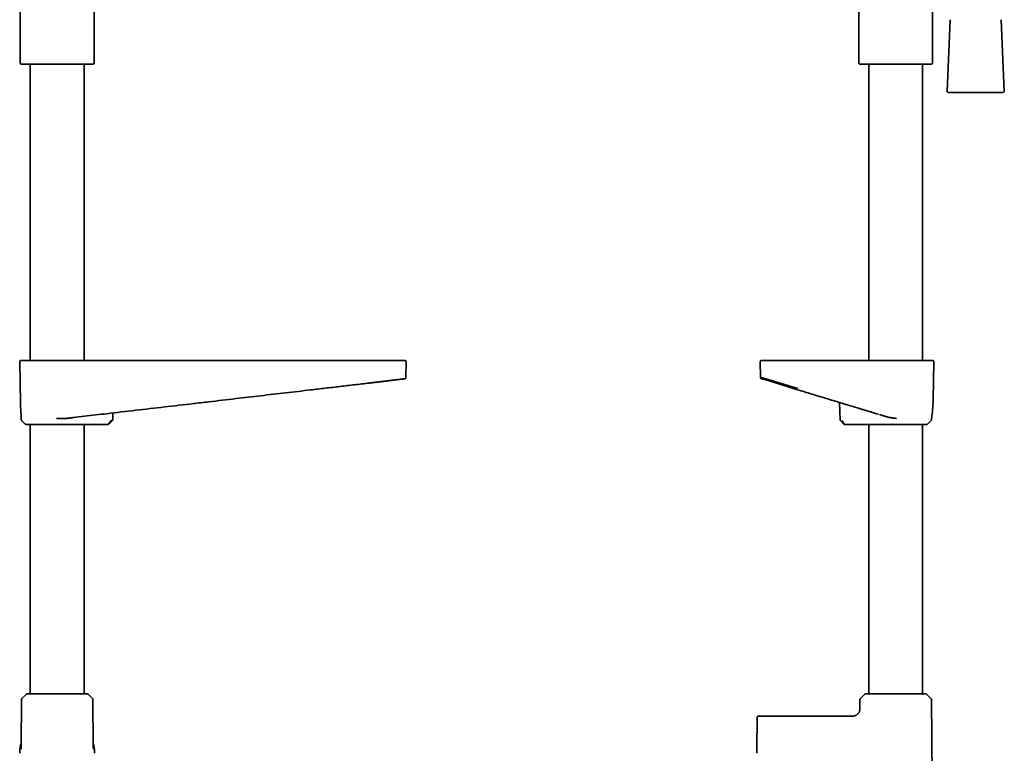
# Model space of a CAD drawing. Header units: millimetres. Extents: x 8 to 882, y 12 to 1914.
# Tile 21 of 27: x 457 to 857, y 1173 to 1471. Entities that reach past the tile are written whole.
import ezdxf

# ---------------------------------------------------------------- set-up
doc = ezdxf.new("R2010")
doc.units = ezdxf.units.MM

msp = doc.modelspace()

# ---------------------------------------------------------------- linework, layer by layer
at = {"color": 7, "linetype": 'Continuous', "lineweight": 35}
for p, q in [((798.07, 1548.1), (798.07, 1453.47)), ((457.5, 1513.4), (457.5, 1453.47)), ((487.5, 1453.47), (487.5, 1513.4)), ((828.07, 1453.47), (828.07, 1509.45)), ((835.2, 1470.83), (833.94, 1441.83)), ((857.19, 1441.83), (855.94, 1470.83)), ((457.8, 1452.76), (472.5, 1452.76)), ((461.55, 1452.76), (461.55, 1332.45)), ((472.5, 1452.76), (487.21, 1452.76)), ((483.45, 1332.45), (483.45, 1452.76)), ((798.36, 1452.76), (827.77, 1452.76)), ((802.12, 1452.76), (802.12, 1332.45)), ((824.02, 1332.45), (824.02, 1452.76)), ((834.44, 1441.31), (856.7, 1441.31)), ((457.31, 1331.95), (457.61, 1314.95)), ((614.08, 1325.47), (614.19, 1331.95)), ((758.07, 1331.95), (758.19, 1325.44)), ((828.29, 1316.33), (828.56, 1331.95)), ((613.42, 1324.95), (613.57, 1324.95)), ((758.71, 1324.95), (759.02, 1324.95)), ((759.08, 1324.95), (759.11, 1324.95)), ((599.29, 1323.24), (599.32, 1323.24)), ((534.09, 1315.64), (534.09, 1315.64)), ((790.31, 1315.34), (790.48, 1308.36)), ((797.94, 1313.03), (797.94, 1313.03)), ((457.91, 1308.91), (457.92, 1308.36)), ((457.92, 1308.88), (457.92, 1308.9)), ((458.07, 1308.01), (459.51, 1306.6)), ((494.42, 1308.01), (493.38, 1306.6)), ((493.49, 1306.6), (494.95, 1308.02)), ((495.09, 1308.36), (495.16, 1311.09)), ((790.62, 1308.02), (792.08, 1306.6)), ((790.64, 1308.02), (790.64, 1308.02)), ((792.19, 1306.6), (791.15, 1308.01)), ((826.06, 1306.6), (827.5, 1308.01)), ((827.66, 1308.91), (827.65, 1308.92)), ((827.65, 1308.36), (827.66, 1308.91)), ((461.55, 1306.45), (461.55, 1196.95)), ((483.45, 1196.95), (483.45, 1306.45)), ((485.94, 1306.45), (493.12, 1306.45)), ((792.45, 1306.45), (792.46, 1306.45)), ((792.46, 1306.45), (799.63, 1306.45)), ((802.12, 1306.45), (802.12, 1196.95)), ((824.02, 1196.95), (824.02, 1306.45)), ((459.85, 1196.78), (458.18, 1195.13)), ((484.74, 1196.95), (460.27, 1196.95)), ((486.83, 1195.13), (485.16, 1196.78)), ((800.41, 1196.78), (798.74, 1195.13)), ((825.3, 1196.95), (800.83, 1196.95)), ((827.39, 1195.13), (825.72, 1196.78)), ((458, 1194.71), (457.84, 1175.58)), ((487.17, 1175.58), (487, 1194.71)), ((798.57, 1194.71), (798.54, 1191.63)), ((827.96, 1149.95), (827.57, 1194.71)), ((794.86, 1187.95), (757.3, 1187.95))]:
    msp.add_line(p, q, dxfattribs=at)
at = {"color": 7, "linetype": 'Continuous', "lineweight": 35, "flags": 128}
msp.add_lwpolyline([(493.38, 1306.6), (493.38, 1306.6), (493.38, 1306.6), (493.38, 1306.6), (493.38, 1306.6), (493.38, 1306.6), (493.38, 1306.6), (493.38, 1306.6), (493.38, 1306.6), (493.38, 1306.6), (493.38, 1306.6), (493.38, 1306.6), (493.39, 1306.6), (493.4, 1306.6), (493.41, 1306.6), (493.43, 1306.6), (493.46, 1306.6), (493.48, 1306.6), (493.49, 1306.6), (493.49, 1306.6)], dxfattribs=at)
at = {"color": 7, "linetype": 'Continuous', "lineweight": 35}
for centre, radius, start, end in [((458.5, 1453.47), 1, 180, 225), ((486.5, 1453.47), 1, 315, 0), ((799.07, 1453.47), 1, 180, 225), ((827.07, 1453.47), 1, 315, 0), ((834.44, 1441.81), 0.5, 177.5187, 270), ((856.7, 1441.81), 0.5, 270, 2.4813), ((457.81, 1331.95), 0.5, 90, 181), ((613.69, 1331.95), 0.5, 359, 90), ((758.57, 1331.95), 0.5, 90, 181), ((828.06, 1331.95), 0.5, 359, 90), ((458.42, 1308.37), 0.5, 181, 225.5), ((827.15, 1308.37), 0.5, 314.5, 359), ((459.86, 1306.95), 0.5, 225.5, 270), ((825.71, 1306.95), 0.5, 270, 314.5), ((460.27, 1196.35), 0.6, 90, 134.75), ((484.74, 1196.35), 0.6, 45.25, 90), ((800.83, 1196.35), 0.6, 90, 134.75), ((825.3, 1196.35), 0.6, 45.25, 90), ((458.6, 1194.7), 0.6, 134.75, 179.5), ((486.4, 1194.7), 0.6, 0.5, 45.25), ((799.17, 1194.7), 0.6, 134.75, 179.5), ((826.97, 1194.7), 0.6, 0.5, 45.25)]:
    msp.add_arc(centre, radius, start, end, dxfattribs=at)
msp.add_ellipse((493.12, 1306.95), major_axis=(0, 0.5), ratio=0.694764, start_param=3.141593, end_param=3.270839, dxfattribs=at)
for points, knots in [([(457.82, 1332.45), (457.82, 1332.45), (457.82, 1332.45), (457.85, 1332.45), (457.91, 1332.45), (457.98, 1332.45), (458.02, 1332.45)], [0, 0, 0, 0, 0.142848, 0.428548, 0.714262, 1, 1, 1, 1]), ([(458.02, 1332.45), (458.02, 1332.45), (458.03, 1332.45), (458.07, 1332.45), (458.12, 1332.45), (458.18, 1332.45), (458.27, 1332.45), (458.36, 1332.45), (458.46, 1332.45), (458.57, 1332.45), (458.68, 1332.45), (458.81, 1332.45), (458.95, 1332.45), (459.12, 1332.45), (459.35, 1332.45), (459.63, 1332.45), (459.94, 1332.45), (460.27, 1332.45), (460.63, 1332.45), (461.01, 1332.45), (461.41, 1332.45), (461.83, 1332.45), (462.28, 1332.45), (462.75, 1332.45), (463.24, 1332.45), (463.75, 1332.45), (464.28, 1332.45), (464.76, 1332.45), (465.18, 1332.45), (465.55, 1332.45), (465.92, 1332.45), (466.29, 1332.45), (466.68, 1332.45), (467.09, 1332.45), (467.54, 1332.45), (468.03, 1332.45), (468.52, 1332.45), (469.01, 1332.45), (469.51, 1332.45), (470.02, 1332.45), (470.56, 1332.45), (471.13, 1332.45), (471.7, 1332.45), (472.08, 1332.45), (472.27, 1332.45)], [0, 0, 0, 0, 0.021844, 0.043648, 0.065437, 0.087236, 0.109069, 0.131733, 0.149857, 0.167961, 0.186059, 0.204164, 0.222291, 0.240454, 0.269264, 0.298009, 0.326746, 0.35553, 0.384686, 0.413513, 0.442303, 0.471113, 0.5, 0.529394, 0.55872, 0.588036, 0.617403, 0.646517, 0.665361, 0.684182, 0.702995, 0.721817, 0.740663, 0.75955, 0.782645, 0.805694, 0.828728, 0.851773, 0.874861, 0.89717, 0.922878, 0.948559, 0.974253, 1, 1, 1, 1]), ([(472.27, 1332.45), (476.22, 1332.45), (484.12, 1332.45), (495.97, 1332.45), (507.82, 1332.45), (519.67, 1332.45), (531.52, 1332.45), (543.15, 1332.45), (554.54, 1332.45), (565.72, 1332.45), (576.89, 1332.45), (588.06, 1332.45), (595.51, 1332.45), (599.23, 1332.45)], [0, 0, 0, 0, 0.093339, 0.186675, 0.280007, 0.373338, 0.466668, 0.559998, 0.647994, 0.735992, 0.823992, 0.911994, 1, 1, 1, 1]), ([(599.23, 1332.45), (599.4, 1332.45), (599.72, 1332.45), (600.2, 1332.45), (600.69, 1332.45), (601.17, 1332.45), (601.65, 1332.45), (602.11, 1332.45), (602.53, 1332.45), (602.92, 1332.45), (603.31, 1332.45), (603.69, 1332.45), (604.07, 1332.45), (604.52, 1332.45), (605.04, 1332.45), (605.61, 1332.45), (606.17, 1332.45), (606.73, 1332.45), (607.26, 1332.45), (607.78, 1332.45), (608.28, 1332.45), (608.77, 1332.45), (609.24, 1332.45), (609.69, 1332.45), (610.12, 1332.45), (610.52, 1332.45), (610.91, 1332.45), (611.22, 1332.45), (611.48, 1332.45), (611.69, 1332.45), (611.89, 1332.45), (612.07, 1332.45), (612.25, 1332.45), (612.43, 1332.45), (612.6, 1332.45), (612.77, 1332.45), (612.92, 1332.45), (613.06, 1332.45), (613.17, 1332.45), (613.27, 1332.45), (613.36, 1332.45), (613.43, 1332.45), (613.47, 1332.45), (613.49, 1332.45), (613.49, 1332.45)], [0, 0, 0, 0, 0.021844, 0.043648, 0.065437, 0.087236, 0.109069, 0.131733, 0.149857, 0.167961, 0.186059, 0.204164, 0.222291, 0.240454, 0.269264, 0.298009, 0.326746, 0.35553, 0.384686, 0.413513, 0.442303, 0.471113, 0.5, 0.529394, 0.55872, 0.588036, 0.617403, 0.646517, 0.665361, 0.684182, 0.702995, 0.721817, 0.740663, 0.75955, 0.782645, 0.805694, 0.828728, 0.851773, 0.874861, 0.89717, 0.922878, 0.948559, 0.974253, 1, 1, 1, 1]), ([(613.49, 1332.45), (613.53, 1332.45), (613.6, 1332.45), (613.66, 1332.45), (613.69, 1332.45), (613.69, 1332.45), (613.69, 1332.45)], [0, 0, 0, 0, 0.285738, 0.571452, 0.857152, 1, 1, 1, 1]), ([(758.58, 1332.45), (758.58, 1332.45), (758.58, 1332.45), (758.61, 1332.45), (758.68, 1332.45), (758.78, 1332.45), (758.91, 1332.45), (759.02, 1332.45), (759.08, 1332.45)], [0, 0, 0, 0, 0.119868, 0.295887, 0.471908, 0.647933, 0.823963, 1, 1, 1, 1]), ([(759.08, 1332.45), (759.08, 1332.45), (759.09, 1332.45), (759.12, 1332.45), (759.17, 1332.45), (759.24, 1332.45), (759.32, 1332.45), (759.41, 1332.45), (759.51, 1332.45), (759.61, 1332.45), (759.73, 1332.45), (759.85, 1332.45), (759.99, 1332.45), (760.16, 1332.45), (760.39, 1332.45), (760.66, 1332.45), (760.97, 1332.45), (761.3, 1332.45), (761.65, 1332.45), (762.03, 1332.45), (762.43, 1332.45), (762.85, 1332.45), (763.3, 1332.45), (763.77, 1332.45), (764.26, 1332.45), (764.77, 1332.45), (765.29, 1332.45), (765.77, 1332.45), (766.19, 1332.45), (766.56, 1332.45), (766.93, 1332.45), (767.3, 1332.45), (767.68, 1332.45), (768.1, 1332.45), (768.55, 1332.45), (769.03, 1332.45), (769.52, 1332.45), (770.02, 1332.45), (770.51, 1332.45), (771.03, 1332.45), (771.57, 1332.45), (772.13, 1332.45), (772.7, 1332.45), (773.09, 1332.45), (773.28, 1332.45)], [0, 0, 0, 0, 0.021844, 0.043648, 0.065437, 0.087236, 0.109069, 0.131733, 0.149857, 0.167961, 0.186059, 0.204164, 0.222291, 0.240454, 0.269264, 0.298009, 0.326746, 0.35553, 0.384686, 0.413513, 0.442303, 0.471113, 0.5, 0.529394, 0.55872, 0.588036, 0.617403, 0.646517, 0.665361, 0.684182, 0.702995, 0.721817, 0.740663, 0.75955, 0.782645, 0.805694, 0.828728, 0.851773, 0.874861, 0.89717, 0.922878, 0.948559, 0.974253, 1, 1, 1, 1]), ([(773.28, 1332.45), (775.19, 1332.45), (779, 1332.45), (784.73, 1332.45), (790.45, 1332.45), (796.18, 1332.45), (801.91, 1332.45), (807.63, 1332.45), (811.45, 1332.45), (813.36, 1332.45)], [0, 0, 0, 0, 0.142869, 0.285726, 0.428576, 0.571424, 0.714274, 0.857131, 1, 1, 1, 1]), ([(813.36, 1332.45), (813.52, 1332.45), (813.84, 1332.45), (814.33, 1332.45), (814.81, 1332.45), (815.29, 1332.45), (815.77, 1332.45), (816.23, 1332.45), (816.65, 1332.45), (817.04, 1332.45), (817.43, 1332.45), (817.81, 1332.45), (818.19, 1332.45), (818.64, 1332.45), (819.15, 1332.45), (819.73, 1332.45), (820.29, 1332.45), (820.84, 1332.45), (821.38, 1332.45), (821.89, 1332.45), (822.39, 1332.45), (822.88, 1332.45), (823.34, 1332.45), (823.79, 1332.45), (824.22, 1332.45), (824.62, 1332.45), (825.01, 1332.45), (825.32, 1332.45), (825.58, 1332.45), (825.78, 1332.45), (825.98, 1332.45), (826.16, 1332.45), (826.34, 1332.45), (826.51, 1332.45), (826.69, 1332.45), (826.85, 1332.45), (827, 1332.45), (827.13, 1332.45), (827.25, 1332.45), (827.35, 1332.45), (827.43, 1332.45), (827.5, 1332.45), (827.54, 1332.45), (827.55, 1332.45), (827.56, 1332.45)], [0, 0, 0, 0, 0.021844, 0.043648, 0.065437, 0.087236, 0.109069, 0.131733, 0.149857, 0.167961, 0.186059, 0.204164, 0.222291, 0.240454, 0.269264, 0.298009, 0.326746, 0.35553, 0.384686, 0.413513, 0.442303, 0.471113, 0.5, 0.529394, 0.55872, 0.588036, 0.617403, 0.646517, 0.665361, 0.684182, 0.702995, 0.721817, 0.740663, 0.75955, 0.782645, 0.805694, 0.828728, 0.851773, 0.874861, 0.89717, 0.922878, 0.948559, 0.974253, 1, 1, 1, 1]), ([(827.56, 1332.45), (827.62, 1332.45), (827.73, 1332.45), (827.87, 1332.45), (827.97, 1332.45), (828.03, 1332.45), (828.06, 1332.45), (828.06, 1332.45), (828.06, 1332.45)], [0, 0, 0, 0, 0.186678, 0.373349, 0.560015, 0.746677, 0.933336, 1, 1, 1, 1]), ([(599.29, 1323.24), (599.41, 1323.26), (599.66, 1323.29), (600.04, 1323.33), (600.46, 1323.38), (600.89, 1323.43), (601.35, 1323.49), (601.83, 1323.55), (602.25, 1323.6), (602.58, 1323.64), (602.83, 1323.67), (603.07, 1323.7), (603.24, 1323.72), (603.33, 1323.73), (603.35, 1323.73)], [0, 0, 0, 0, 0.087017, 0.18047, 0.28034, 0.38661, 0.499254, 0.618248, 0.743558, 0.805941, 0.869047, 0.929769, 0.988112, 1, 1, 1, 1]), ([(603.35, 1323.73), (603.43, 1323.74), (603.69, 1323.78), (604.15, 1323.83), (604.71, 1323.9), (605.27, 1323.97), (605.83, 1324.04), (606.37, 1324.1), (606.91, 1324.17), (607.42, 1324.23), (607.92, 1324.29), (608.4, 1324.35), (608.86, 1324.4), (609.31, 1324.46), (609.74, 1324.51), (610.15, 1324.56), (610.54, 1324.61), (610.91, 1324.65), (611.25, 1324.69), (611.57, 1324.73), (611.87, 1324.77), (612.14, 1324.8), (612.37, 1324.83), (612.58, 1324.85), (612.75, 1324.87), (612.91, 1324.89), (613.04, 1324.91), (613.15, 1324.92), (613.24, 1324.93), (613.32, 1324.94), (613.38, 1324.95), (613.42, 1324.96), (613.46, 1324.96), (613.47, 1324.96), (613.48, 1324.96)], [0, 0, 0, 0, 0.012871, 0.046889, 0.08066, 0.115097, 0.149834, 0.18483, 0.219986, 0.255203, 0.289758, 0.324248, 0.358689, 0.393103, 0.428193, 0.463365, 0.498575, 0.53377, 0.568895, 0.60329, 0.637687, 0.672254, 0.707158, 0.737135, 0.767404, 0.797618, 0.827396, 0.856357, 0.884121, 0.908959, 0.93268, 0.95557, 0.977914, 1, 1, 1, 1]), ([(613.57, 1324.95), (613.57, 1324.95), (613.57, 1324.95), (613.56, 1324.95), (613.55, 1324.95)], [0, 0, 0, 0, 0.0895807, 1, 1, 1, 1]), ([(613.56, 1324.95), (613.56, 1324.95), (613.56, 1324.95), (613.57, 1324.95), (613.59, 1324.95), (613.6, 1324.96), (613.61, 1324.96), (613.63, 1324.96), (613.64, 1324.96), (613.65, 1324.96), (613.66, 1324.96), (613.67, 1324.96), (613.68, 1324.96), (613.69, 1324.97), (613.69, 1324.97), (613.71, 1324.97), (613.72, 1324.97), (613.74, 1324.98), (613.76, 1324.99), (613.78, 1325), (613.81, 1325.01), (613.83, 1325.02), (613.86, 1325.04), (613.87, 1325.05), (613.89, 1325.06), (613.9, 1325.07), (613.91, 1325.08), (613.94, 1325.1), (613.96, 1325.13), (613.99, 1325.17), (614.03, 1325.23), (614.06, 1325.29), (614.08, 1325.38), (614.08, 1325.44), (614.08, 1325.47)], [0, 0, 0, 0, 0.028222, 0.123027, 0.213502, 0.299646, 0.38146, 0.457598, 0.529559, 0.597344, 0.660953, 0.700021, 0.737328, 0.772874, 0.805823, 0.835107, 0.860735, 0.882732, 0.899029, 0.912615, 0.923564, 0.932019, 0.938296, 0.940845, 0.942038, 0.943623, 0.946299, 0.95008, 0.954962, 0.961048, 0.968757, 0.977995, 0.988516, 1, 1, 1, 1]), ([(758.19, 1325.45), (758.19, 1325.42), (758.19, 1325.37), (758.21, 1325.31), (758.23, 1325.25), (758.26, 1325.2), (758.29, 1325.15), (758.32, 1325.11), (758.35, 1325.09), (758.37, 1325.07), (758.39, 1325.05), (758.39, 1325.05), (758.41, 1325.04), (758.43, 1325.02), (758.46, 1325.01), (758.48, 1325), (758.5, 1324.99), (758.52, 1324.98), (758.54, 1324.98), (758.55, 1324.97), (758.57, 1324.97), (758.58, 1324.97), (758.58, 1324.97), (758.59, 1324.96), (758.6, 1324.96), (758.6, 1324.96), (758.61, 1324.96), (758.62, 1324.96), (758.63, 1324.96), (758.64, 1324.96), (758.65, 1324.96), (758.66, 1324.95), (758.67, 1324.95), (758.68, 1324.95), (758.69, 1324.95), (758.69, 1324.95), (758.7, 1324.95)], [0, 0, 0, 0, 0.006732, 0.013055, 0.018844, 0.024004, 0.029794, 0.03434, 0.037918, 0.041548, 0.042628, 0.04489, 0.046845, 0.055438, 0.066487, 0.07948, 0.094853, 0.112629, 0.132823, 0.155444, 0.180501, 0.207997, 0.241066, 0.276159, 0.312147, 0.349026, 0.386797, 0.452935, 0.521642, 0.592918, 0.666762, 0.743175, 0.820724, 0.900752, 0.983257, 1, 1, 1, 1]), ([(758.69, 1325.44), (758.7, 1325.44), (758.72, 1325.43), (758.83, 1325.39), (759, 1325.34), (759.22, 1325.27), (759.51, 1325.19), (759.85, 1325.08), (760.26, 1324.96), (760.72, 1324.83), (761.14, 1324.7), (761.46, 1324.61), (761.68, 1324.54), (761.91, 1324.47), (762.14, 1324.41), (762.38, 1324.33), (762.63, 1324.26), (762.89, 1324.18), (763.23, 1324.08), (763.68, 1323.94), (764.24, 1323.77), (764.85, 1323.58), (765.47, 1323.39), (766.11, 1323.2), (766.72, 1323.01), (767.17, 1322.88), (767.42, 1322.8), (767.5, 1322.78), (767.58, 1322.75), (767.66, 1322.73), (767.74, 1322.7), (767.92, 1322.65), (768.22, 1322.56), (768.66, 1322.42), (769.16, 1322.27), (769.71, 1322.1), (770.32, 1321.92), (770.98, 1321.71), (771.69, 1321.5), (772.46, 1321.27), (773, 1321.1), (773.27, 1321.02)], [0, 0, 0, 0, 0.040151, 0.080541, 0.121184, 0.162091, 0.203275, 0.244746, 0.286516, 0.328597, 0.370998, 0.386986, 0.403021, 0.419104, 0.435235, 0.451415, 0.467644, 0.483923, 0.500252, 0.531667, 0.564215, 0.597899, 0.63272, 0.664305, 0.696774, 0.726077, 0.729966, 0.733866, 0.737778, 0.741701, 0.745637, 0.749584, 0.767994, 0.788837, 0.812114, 0.837822, 0.86596, 0.89596, 0.928301, 0.962982, 1, 1, 1, 1]), ([(758.69, 1324.95), (758.69, 1324.95), (758.69, 1324.95), (758.7, 1324.95), (758.7, 1324.95)], [0, 0, 0, 0, 0.952595, 1, 1, 1, 1]), ([(758.71, 1324.95), (758.71, 1324.95), (758.73, 1324.95), (758.79, 1324.95), (758.85, 1324.96), (758.91, 1324.96), (758.93, 1324.96)], [0, 0, 0, 0, 0.207412, 0.532426, 0.857441, 1, 1, 1, 1]), ([(758.91, 1324.95), (758.9, 1324.95), (758.86, 1324.95), (758.83, 1324.95), (758.81, 1324.95)], [0, 0, 0, 0, 0.190141, 1, 1, 1, 1]), ([(758.91, 1324.95), (758.91, 1324.95), (758.91, 1324.95), (758.92, 1324.95), (758.92, 1324.95), (758.93, 1324.95), (758.94, 1324.95), (758.94, 1324.96), (758.95, 1324.96), (758.96, 1324.96), (758.96, 1324.96)], [0, 0, 0, 0, 0.044504, 0.169295, 0.298926, 0.433396, 0.572707, 0.716859, 0.857206, 1, 1, 1, 1]), ([(758.93, 1324.96), (758.93, 1324.96), (758.94, 1324.96), (758.96, 1324.96), (758.99, 1324.95), (759.02, 1324.95), (759.04, 1324.95), (759.05, 1324.95)], [0, 0, 0, 0, 0.110984, 0.36861, 0.629624, 0.894038, 1, 1, 1, 1]), ([(758.94, 1325.02), (758.95, 1325.02), (758.97, 1325), (759.03, 1324.98), (759.1, 1324.96), (759.18, 1324.93), (759.26, 1324.9), (759.35, 1324.88), (759.44, 1324.85), (759.53, 1324.82), (759.65, 1324.79), (759.8, 1324.74), (760.01, 1324.67), (760.24, 1324.6), (760.46, 1324.54), (760.65, 1324.47), (760.82, 1324.42), (760.98, 1324.37), (761.14, 1324.32), (761.29, 1324.28), (761.44, 1324.23), (761.59, 1324.18), (761.76, 1324.13), (761.95, 1324.07), (762.15, 1324.01), (762.37, 1323.94), (762.62, 1323.86), (762.88, 1323.78), (763.17, 1323.69), (763.47, 1323.6), (763.78, 1323.5), (764.1, 1323.4), (764.43, 1323.3), (764.75, 1323.19), (765.07, 1323.09), (765.4, 1322.99), (765.72, 1322.89), (766.04, 1322.79), (766.34, 1322.7), (766.63, 1322.6), (766.94, 1322.5), (767.28, 1322.4), (767.64, 1322.28), (767.97, 1322.18), (768.26, 1322.09), (768.51, 1322.01), (768.79, 1321.92), (769.09, 1321.83), (769.43, 1321.72), (769.79, 1321.61), (770.19, 1321.48), (770.61, 1321.35), (771.03, 1321.22), (771.44, 1321.09), (771.84, 1320.96), (772.25, 1320.83), (772.69, 1320.7), (772.98, 1320.61), (773.13, 1320.56)], [0, 0, 0, 0, 0.023475, 0.045802, 0.06702, 0.087161, 0.106253, 0.124005, 0.140789, 0.156618, 0.17188, 0.198923, 0.225723, 0.252304, 0.27873, 0.295108, 0.310655, 0.325356, 0.339198, 0.352174, 0.364281, 0.376147, 0.388814, 0.402971, 0.418039, 0.434027, 0.450947, 0.468812, 0.487092, 0.506907, 0.526535, 0.54596, 0.565188, 0.584224, 0.602865, 0.620524, 0.63877, 0.65578, 0.671554, 0.686552, 0.702218, 0.719677, 0.738008, 0.75721, 0.768934, 0.781165, 0.794587, 0.809256, 0.825472, 0.842983, 0.86179, 0.881893, 0.903294, 0.921022, 0.939554, 0.958893, 0.97904, 1, 1, 1, 1]), ([(759.06, 1324.95), (759.06, 1324.95), (759.07, 1324.95), (759.09, 1324.95), (759.1, 1324.96), (759.1, 1324.96)], [0, 0, 0, 0, 0.093727, 0.837314, 1, 1, 1, 1]), ([(534.04, 1315.63), (537.71, 1316.06), (544.76, 1316.88), (555.18, 1318.1), (565.31, 1319.28), (574.04, 1320.29), (581.39, 1321.15), (587.36, 1321.85), (593.33, 1322.54), (597.3, 1323.01), (599.29, 1323.24)], [0, 0, 0, 0, 0.168901, 0.324035, 0.479169, 0.634304, 0.725722, 0.817139, 0.908558, 1, 1, 1, 1]), ([(773.13, 1320.55), (774.1, 1320.25), (776.05, 1319.66), (778.96, 1318.78), (781.88, 1317.9), (784.79, 1317.02), (787.71, 1316.13), (790.62, 1315.25), (794.12, 1314.19), (796.65, 1313.42), (798.21, 1312.95)], [0, 0, 0, 0, 0.116409, 0.232594, 0.348794, 0.464995, 0.581195, 0.697394, 0.813591, 1, 1, 1, 1]), ([(828.26, 1315.4), (828.27, 1315.55), (828.28, 1315.85), (828.28, 1316.16), (828.28, 1316.33)], [0, 0, 0, 0, 0.464552, 1, 1, 1, 1]), ([(457.61, 1314.95), (457.63, 1313.94), (457.65, 1312.82), (457.73, 1311.7), (457.74, 1311.59)], [0, 0, 0, 0, 0.903996, 1, 1, 1, 1]), ([(534.09, 1315.64), (532, 1315.39), (526.01, 1314.69), (516.1, 1313.54), (504.38, 1312.17), (496.56, 1311.26), (492.65, 1310.8)], [0, 0, 0, 0, 0.1509534, 0.4339686, 0.7169842, 1, 1, 1, 1]), ([(806.11, 1310.56), (803.97, 1311.21), (801.77, 1311.87), (799.05, 1312.7), (798.46, 1312.88), (797.94, 1313.03)], [0, 0, 0, 0, 0.7858502, 0.8068302, 1, 1, 1, 1]), ([(827.65, 1308.9), (827.71, 1309.27), (827.83, 1310.07), (827.97, 1311.29), (828.1, 1312.55), (828.19, 1313.81), (828.24, 1314.76), (828.26, 1315.28), (828.26, 1315.39)], [0, 0, 0, 0, 0.1737021, 0.3676894, 0.5616327, 0.7555077, 0.9493384, 1, 1, 1, 1]), ([(457.73, 1311.57), (457.76, 1311.15), (457.81, 1310.27), (457.88, 1309.38), (457.92, 1308.91)], [0, 0, 0, 0, 0.471148, 1, 1, 1, 1]), ([(476.04, 1308.87), (475.88, 1308.85), (475.56, 1308.82), (475.07, 1308.8), (474.72, 1308.8), (474.52, 1308.8), (474.46, 1308.8), (474.4, 1308.8), (474.35, 1308.8), (474.29, 1308.8), (474.23, 1308.81), (474.14, 1308.81), (474, 1308.81), (473.81, 1308.82), (473.58, 1308.84), (473.31, 1308.85), (473, 1308.87), (472.65, 1308.9), (472.4, 1308.91), (472.27, 1308.92)], [0, 0, 0, 0, 0.12759, 0.264622, 0.393219, 0.408129, 0.423136, 0.438239, 0.453439, 0.468736, 0.48413, 0.499621, 0.540525, 0.591618, 0.652902, 0.724381, 0.806056, 0.897929, 1, 1, 1, 1]), ([(479.1, 1309.22), (478.98, 1309.21), (478.74, 1309.18), (478.37, 1309.14), (477.99, 1309.09), (477.61, 1309.05), (477.23, 1309), (476.84, 1308.96), (476.44, 1308.91), (476.17, 1308.88), (476.04, 1308.87)], [0, 0, 0, 0, 0.1240281, 0.2480561, 0.3724669, 0.4968776, 0.6224601, 0.7480427, 0.8740214, 1, 1, 1, 1]), ([(492.65, 1310.8), (491.14, 1310.63), (488.13, 1310.27), (483.62, 1309.75), (480.61, 1309.4), (479.1, 1309.22)], [0, 0, 0, 0, 0.3333315, 0.666667, 1, 1, 1, 1]), ([(494.42, 1308.01), (494.42, 1308.01), (494.42, 1308.01), (494.43, 1308.01), (494.46, 1308.01), (494.5, 1308.01), (494.55, 1308.01), (494.62, 1308.01), (494.67, 1308.01), (494.7, 1308.02), (494.72, 1308.02), (494.74, 1308.02), (494.76, 1308.02), (494.78, 1308.02), (494.8, 1308.02), (494.82, 1308.02), (494.84, 1308.02), (494.87, 1308.02), (494.9, 1308.02), (494.93, 1308.02), (494.93, 1308.02), (494.93, 1308.02)], [0, 0, 0, 0, 0.001111, 0.01028, 0.036063, 0.077192, 0.133446, 0.214104, 0.313119, 0.342065, 0.372253, 0.403682, 0.436351, 0.47026, 0.50541, 0.521476, 0.570959, 0.650788, 0.747124, 0.867288, 1, 1, 1, 1]), ([(494.93, 1308.02), (494.95, 1308.04), (494.99, 1308.09), (495.04, 1308.17), (495.07, 1308.27), (495.08, 1308.33), (495.08, 1308.36)], [0, 0, 0, 0, 0.247566, 0.50002, 0.752462, 1, 1, 1, 1]), ([(790.49, 1308.36), (790.49, 1308.33), (790.5, 1308.27), (790.53, 1308.17), (790.58, 1308.09), (790.62, 1308.04), (790.64, 1308.02)], [0, 0, 0, 0, 0.247534, 0.499978, 0.752435, 1, 1, 1, 1]), ([(809.56, 1309.51), (809.43, 1309.55), (809.16, 1309.63), (808.77, 1309.75), (808.38, 1309.87), (807.99, 1309.99), (807.6, 1310.11), (807.21, 1310.22), (806.83, 1310.34), (806.58, 1310.42), (806.45, 1310.45)], [0, 0, 0, 0, 0.1240592, 0.2481184, 0.3725455, 0.4969726, 0.6225352, 0.7480978, 0.874049, 1, 1, 1, 1]), ([(813.36, 1308.88), (813.22, 1308.89), (812.95, 1308.92), (812.57, 1308.97), (812.24, 1309.01), (811.98, 1309.04), (811.79, 1309.06), (811.64, 1309.08), (811.51, 1309.1), (811.36, 1309.12), (811.1, 1309.16), (810.74, 1309.23), (810.32, 1309.31), (809.93, 1309.41), (809.68, 1309.48), (809.56, 1309.51)], [0, 0, 0, 0, 0.109406, 0.2073, 0.293679, 0.368545, 0.40971, 0.446326, 0.478394, 0.512309, 0.566713, 0.68381, 0.794989, 0.900348, 1, 1, 1, 1]), ([(459.87, 1306.45), (459.87, 1306.45), (459.86, 1306.45), (459.89, 1306.45), (459.94, 1306.45), (459.99, 1306.45), (460.04, 1306.45), (460.09, 1306.45), (460.14, 1306.45), (460.22, 1306.45), (460.33, 1306.45), (460.47, 1306.45), (460.63, 1306.45), (460.8, 1306.45), (461, 1306.45), (461.21, 1306.45), (461.45, 1306.45), (461.73, 1306.45), (462.05, 1306.45), (462.4, 1306.45), (462.76, 1306.45), (463.15, 1306.45), (463.54, 1306.45), (463.93, 1306.45), (464.31, 1306.45), (464.7, 1306.45), (465.1, 1306.45), (465.52, 1306.45), (465.95, 1306.45), (466.37, 1306.45), (466.77, 1306.45), (467.15, 1306.45), (467.54, 1306.45), (467.94, 1306.45), (468.34, 1306.45), (468.74, 1306.45), (469.15, 1306.45), (469.58, 1306.45), (470.01, 1306.45), (470.47, 1306.45), (470.92, 1306.45), (471.37, 1306.45), (471.83, 1306.45), (472.29, 1306.45), (472.73, 1306.45), (473.17, 1306.45), (473.58, 1306.45), (474, 1306.45), (474.41, 1306.45), (474.82, 1306.45), (475.23, 1306.45), (475.64, 1306.45), (476.1, 1306.45), (476.6, 1306.45), (477.15, 1306.45), (477.69, 1306.45), (478.22, 1306.45), (478.74, 1306.45), (479.25, 1306.45), (479.74, 1306.45), (480.22, 1306.45), (480.68, 1306.45), (481.12, 1306.45), (481.55, 1306.45), (481.92, 1306.45), (482.24, 1306.45), (482.51, 1306.45), (482.77, 1306.45), (483.02, 1306.45), (483.25, 1306.45), (483.47, 1306.45), (483.68, 1306.45), (483.91, 1306.45), (484.15, 1306.45), (484.39, 1306.45), (484.6, 1306.45), (484.77, 1306.45), (484.86, 1306.45), (484.91, 1306.45)], [0, 0, 0, 0, 0.009603, 0.025645, 0.041664, 0.049219, 0.056781, 0.064353, 0.07194, 0.079545, 0.092682, 0.105771, 0.118832, 0.131884, 0.144947, 0.158041, 0.171184, 0.187114, 0.202975, 0.218803, 0.234632, 0.250498, 0.266435, 0.280095, 0.2937, 0.307273, 0.320837, 0.334412, 0.348022, 0.361688, 0.373186, 0.384646, 0.39608, 0.407502, 0.418925, 0.430362, 0.441825, 0.45333, 0.465658, 0.477948, 0.490214, 0.502474, 0.514742, 0.527036, 0.539372, 0.550631, 0.561853, 0.573052, 0.584239, 0.595428, 0.606629, 0.617856, 0.629121, 0.644911, 0.660635, 0.676326, 0.692018, 0.707747, 0.723545, 0.739545, 0.755476, 0.771373, 0.787271, 0.803207, 0.819214, 0.830911, 0.842568, 0.854197, 0.865814, 0.877431, 0.889064, 0.900724, 0.912427, 0.929987, 0.947476, 0.964944, 0.982436, 1, 1, 1, 1]), ([(484.91, 1306.45), (484.94, 1306.45), (484.99, 1306.45), (485.12, 1306.45), (485.27, 1306.45), (485.46, 1306.45), (485.68, 1306.45), (485.85, 1306.45), (485.94, 1306.45)], [0, 0, 0, 0, 0.166442, 0.332414, 0.499463, 0.666063, 0.832383, 1, 1, 1, 1]), ([(493.12, 1306.45), (493.12, 1306.45), (493.13, 1306.45), (493.14, 1306.45), (493.14, 1306.45), (493.14, 1306.45), (493.14, 1306.45), (493.13, 1306.45)], [0, 0, 0, 0, 0.213072, 0.4211, 0.635541, 0.866901, 1, 1, 1, 1]), ([(493.13, 1306.45), (493.16, 1306.46), (493.23, 1306.46), (493.32, 1306.49), (493.41, 1306.53), (493.46, 1306.58), (493.49, 1306.6)], [0, 0, 0, 0, 0.244617, 0.495174, 0.748177, 1, 1, 1, 1]), ([(792.08, 1306.6), (792.1, 1306.59), (792.12, 1306.56), (792.17, 1306.53), (792.21, 1306.5), (792.26, 1306.48), (792.31, 1306.47), (792.36, 1306.46), (792.41, 1306.46), (792.44, 1306.45), (792.46, 1306.45)], [0, 0, 0, 0, 0.126968, 0.252535, 0.37833, 0.508272, 0.63989, 0.767789, 0.888088, 1, 1, 1, 1]), ([(792.08, 1306.6), (792.08, 1306.6), (792.08, 1306.6), (792.08, 1306.6), (792.08, 1306.6)], [0, 0, 0, 0, 0.6037091, 1, 1, 1, 1]), ([(792.46, 1306.45), (792.44, 1306.45), (792.41, 1306.46), (792.35, 1306.47), (792.29, 1306.5), (792.23, 1306.55), (792.2, 1306.58), (792.19, 1306.6)], [0, 0, 0, 0, 0.160892, 0.311559, 0.581836, 0.811334, 1, 1, 1, 1]), ([(799.63, 1306.45), (799.7, 1306.45), (799.82, 1306.45), (800, 1306.45), (800.15, 1306.45), (800.29, 1306.45), (800.41, 1306.45), (800.52, 1306.45), (800.6, 1306.45), (800.64, 1306.45), (800.66, 1306.45)], [0, 0, 0, 0, 0.125673, 0.250341, 0.374664, 0.499307, 0.622576, 0.749596, 0.877951, 1, 1, 1, 1]), ([(800.66, 1306.45), (800.7, 1306.45), (800.79, 1306.45), (800.95, 1306.45), (801.1, 1306.45), (801.24, 1306.45), (801.34, 1306.45), (801.45, 1306.45), (801.57, 1306.45), (801.72, 1306.45), (801.92, 1306.45), (802.16, 1306.45), (802.42, 1306.45), (802.69, 1306.45), (802.99, 1306.45), (803.29, 1306.45), (803.64, 1306.45), (804.02, 1306.45), (804.45, 1306.45), (804.89, 1306.45), (805.35, 1306.45), (805.83, 1306.45), (806.3, 1306.45), (806.76, 1306.45), (807.2, 1306.45), (807.65, 1306.45), (808.11, 1306.45), (808.57, 1306.45), (809.05, 1306.45), (809.52, 1306.45), (809.99, 1306.45), (810.46, 1306.45), (810.92, 1306.45), (811.4, 1306.45), (811.87, 1306.45), (812.35, 1306.45), (812.87, 1306.45), (813.42, 1306.45), (814.02, 1306.45), (814.51, 1306.45), (814.9, 1306.45), (815.17, 1306.45), (815.45, 1306.45), (815.73, 1306.45), (816.07, 1306.45), (816.48, 1306.45), (816.95, 1306.45), (817.41, 1306.45), (817.86, 1306.45), (818.31, 1306.45), (818.75, 1306.45), (819.21, 1306.45), (819.69, 1306.45), (820.19, 1306.45), (820.67, 1306.45), (821.13, 1306.45), (821.58, 1306.45), (821.99, 1306.45), (822.36, 1306.45), (822.7, 1306.45), (823.02, 1306.45), (823.32, 1306.45), (823.61, 1306.45), (823.88, 1306.45), (824.12, 1306.45), (824.34, 1306.45), (824.52, 1306.45), (824.7, 1306.45), (824.86, 1306.45), (825.01, 1306.45), (825.14, 1306.45), (825.26, 1306.45), (825.37, 1306.45), (825.46, 1306.45), (825.55, 1306.45), (825.61, 1306.45), (825.66, 1306.45), (825.69, 1306.45), (825.71, 1306.45), (825.71, 1306.45), (825.71, 1306.45)], [0, 0, 0, 0, 0.016391, 0.03272, 0.049023, 0.056712, 0.064408, 0.072114, 0.079836, 0.087576, 0.10094, 0.114254, 0.127538, 0.140812, 0.154098, 0.167417, 0.180788, 0.196788, 0.212719, 0.228615, 0.244514, 0.260449, 0.276457, 0.289997, 0.303484, 0.31694, 0.330386, 0.343845, 0.357336, 0.370883, 0.383746, 0.396565, 0.409358, 0.422142, 0.434936, 0.44776, 0.46063, 0.476731, 0.492772, 0.508791, 0.516346, 0.523908, 0.53148, 0.539067, 0.546672, 0.559809, 0.572898, 0.585959, 0.599011, 0.612074, 0.625168, 0.638311, 0.654241, 0.670102, 0.68593, 0.701759, 0.717625, 0.733562, 0.747221, 0.760826, 0.7744, 0.787963, 0.801539, 0.815149, 0.828815, 0.840313, 0.851772, 0.863206, 0.874628, 0.886051, 0.897488, 0.908951, 0.920455, 0.932784, 0.945074, 0.95734, 0.969599, 0.981868, 0.994162, 1, 1, 1, 1]), ([(757.3, 1187.95), (757.26, 1187.95), (757.19, 1187.95), (757.1, 1187.91), (757.04, 1187.88), (757.01, 1187.86), (756.97, 1187.82), (756.92, 1187.77), (756.87, 1187.71), (756.84, 1187.64), (756.82, 1187.58), (756.81, 1187.52), (756.8, 1187.48), (756.8, 1187.46)], [0, 0, 0, 0, 0.150926, 0.280476, 0.351632, 0.409149, 0.457527, 0.554272, 0.683095, 0.758395, 0.839698, 0.925751, 1, 1, 1, 1]), ([(798.54, 1191.63), (798.54, 1191.52), (798.54, 1191.32), (798.54, 1191.02), (798.53, 1190.72), (798.49, 1190.42), (798.42, 1190.14), (798.34, 1189.88), (798.24, 1189.65), (798.12, 1189.43), (797.98, 1189.21), (797.83, 1189.01), (797.66, 1188.83), (797.47, 1188.66), (797.27, 1188.5), (797.06, 1188.37), (796.83, 1188.25), (796.6, 1188.15), (796.35, 1188.06), (796.07, 1188), (795.77, 1187.96), (795.46, 1187.95), (795.16, 1187.95), (794.96, 1187.95), (794.86, 1187.95)], [0, 0, 0, 0, 0.050014, 0.100032, 0.150032, 0.200026, 0.250025, 0.291687, 0.333346, 0.375007, 0.41667, 0.458331, 0.499991, 0.541656, 0.583324, 0.62499, 0.666651, 0.708313, 0.749979, 0.799979, 0.849974, 0.899969, 0.949985, 1, 1, 1, 1]), ([(756.8, 1187.46), (756.8, 1187.46), (756.8, 1187.45), (756.8, 1187.41), (756.8, 1187.33), (756.8, 1187.23), (756.8, 1187.11), (756.8, 1186.96), (756.8, 1186.78), (756.8, 1186.57), (756.79, 1186.34), (756.79, 1186.09), (756.79, 1185.8), (756.79, 1185.5), (756.78, 1185.17), (756.78, 1184.81), (756.78, 1184.44), (756.77, 1184.04), (756.77, 1183.63), (756.77, 1183.19), (756.76, 1182.72), (756.76, 1182.24), (756.75, 1181.74), (756.75, 1181.22), (756.74, 1180.69), (756.74, 1180.15), (756.73, 1179.59), (756.73, 1179.03), (756.72, 1178.45), (756.72, 1177.85), (756.71, 1177.24), (756.71, 1176.63), (756.7, 1176), (756.7, 1175.46), (756.69, 1175.01), (756.69, 1174.66), (756.69, 1174.32), (756.69, 1174.03), (756.68, 1173.79), (756.68, 1173.62), (756.68, 1173.45), (756.68, 1173.28), (756.68, 1173.08), (756.68, 1172.94), (756.68, 1172.86)], [0, 0, 0, 0, 0.027613, 0.05554, 0.083535, 0.111653, 0.139728, 0.167143, 0.19458, 0.222088, 0.249714, 0.277915, 0.305952, 0.33388, 0.361751, 0.38978, 0.417383, 0.444942, 0.472508, 0.500134, 0.528241, 0.556262, 0.584252, 0.612269, 0.640287, 0.667728, 0.695163, 0.722643, 0.750217, 0.778108, 0.80601, 0.833977, 0.86206, 0.890638, 0.906203, 0.921437, 0.936352, 0.951189, 0.959321, 0.967714, 0.974018, 0.981295, 0.989956, 1, 1, 1, 1]), ([(457.85, 1176.85), (457.84, 1176.82), (457.76, 1176.58), (457.65, 1176.11), (457.52, 1175.46), (457.42, 1174.81), (457.34, 1174.16), (457.29, 1173.51), (457.28, 1173.08), (457.28, 1172.86)], [0, 0, 0, 0, 0.024242, 0.188889, 0.353503, 0.51515, 0.676776, 0.838389, 1, 1, 1, 1]), ([(487.73, 1172.86), (487.73, 1173.08), (487.72, 1173.53), (487.67, 1174.2), (487.59, 1174.86), (487.48, 1175.52), (487.34, 1176.17), (487.23, 1176.61), (487.16, 1176.84), (487.16, 1176.85)], [0, 0, 0, 0, 0.165559, 0.331065, 0.496483, 0.661772, 0.826881, 0.988818, 1, 1, 1, 1]), ([(457.84, 1175.6), (457.84, 1175.58), (457.84, 1175.54), (457.83, 1175.5), (457.83, 1175.47), (457.83, 1175.44), (457.83, 1175.41), (457.83, 1175.37), (457.83, 1175.29), (457.83, 1175.19), (457.83, 1175.1), (457.83, 1175.03), (457.82, 1174.98), (457.82, 1174.92), (457.82, 1174.86), (457.82, 1174.81), (457.82, 1174.75), (457.81, 1174.69), (457.81, 1174.64), (457.81, 1174.61), (457.81, 1174.58), (457.81, 1174.55), (457.81, 1174.52), (457.81, 1174.5), (457.81, 1174.5), (457.81, 1174.5)], [0, 0, 0, 0, 0.040167, 0.079352, 0.106418, 0.124157, 0.141357, 0.176166, 0.213209, 0.286637, 0.362978, 0.397147, 0.431756, 0.469754, 0.511818, 0.558159, 0.608999, 0.660618, 0.704787, 0.74611, 0.789587, 0.838963, 0.892574, 0.959098, 1, 1, 1, 1]), ([(487.2, 1174.5), (487.2, 1174.5), (487.2, 1174.5), (487.2, 1174.51), (487.2, 1174.53), (487.2, 1174.55), (487.2, 1174.58), (487.2, 1174.6), (487.2, 1174.63), (487.19, 1174.66), (487.19, 1174.72), (487.19, 1174.78), (487.19, 1174.85), (487.19, 1174.91), (487.18, 1174.98), (487.18, 1175.05), (487.18, 1175.12), (487.18, 1175.21), (487.18, 1175.31), (487.17, 1175.39), (487.17, 1175.43), (487.17, 1175.45), (487.17, 1175.47), (487.17, 1175.51), (487.17, 1175.55), (487.17, 1175.58), (487.17, 1175.59)], [0, 0, 0, 0, 0.001867, 0.062515, 0.129554, 0.171205, 0.209357, 0.243932, 0.275397, 0.310659, 0.363871, 0.42259, 0.476077, 0.52405, 0.566812, 0.617066, 0.666914, 0.716732, 0.788485, 0.851298, 0.866945, 0.882429, 0.900339, 0.927315, 0.964001, 1, 1, 1, 1])]:
    msp.add_open_spline(points, degree=3, knots=knots, dxfattribs=at)
msp.add_open_spline([(493.12, 1306.45), (493.14, 1306.46), (493.19, 1306.46), (493.26, 1306.49), (493.33, 1306.53), (493.36, 1306.58), (493.38, 1306.6)], degree=3, dxfattribs=at)

doc.saveas('drawing.dxf')
